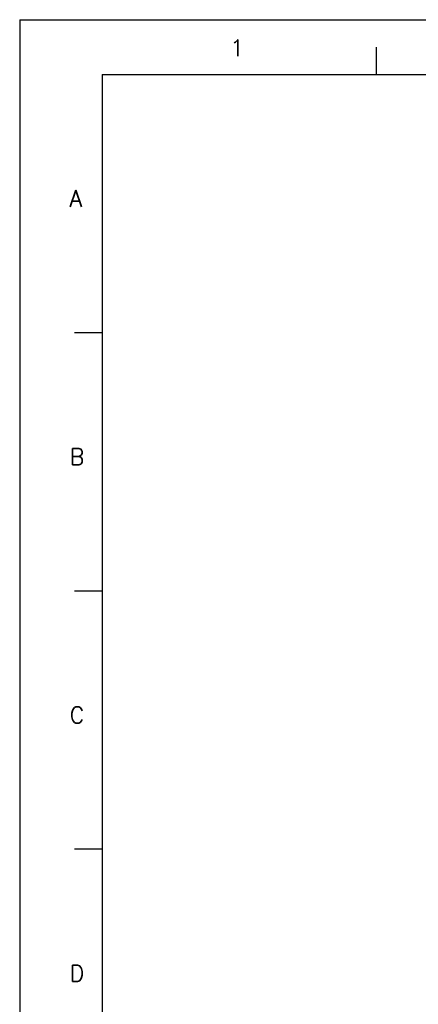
# Model space of a CAD drawing. Header units: millimetres. Extents: x 0 to 841, y 0 to 594.
# Tile 2 of 28: x 0 to 145, y 236 to 594. Entities that reach past the tile are written whole.
import ezdxf

# ---------------------------------------------------------------- set-up
doc = ezdxf.new("R2010")
doc.units = ezdxf.units.MM
doc.header["$LTSCALE"] = 46.255
doc.layers.add('MRC-1002-LTE-JP_EU_2DDXF_FORMAT', color=7, linetype='CONTINUOUS')
doc.styles.add('TEXTSTYLE_3', font='txt_____.ttf')

msp = doc.modelspace()

# ---------------------------------------------------------------- linework, layer by layer
at = {"layer": 'MRC-1002-LTE-JP_EU_2DDXF_FORMAT', "color": 7, "linetype": 'Continuous'}
for q in [(0, 0), (841, 594)]:
    msp.add_line((0, 594), q, dxfattribs=at)
at = {"layer": 'MRC-1002-LTE-JP_EU_2DDXF_FORMAT', "color": 1, "linetype": 'Continuous'}
for p, q in [((130.012, 574.055), (130.012, 584.056)), ((30.003, 574.055), (30.003, 10.001)), ((30.003, 574.055), (830.079, 574.055)), ((30.003, 480.046), (20.002, 480.046)), ((30.003, 386.037), (20.002, 386.037)), ((30.003, 292.028), (20.002, 292.028))]:
    msp.add_line(p, q, dxfattribs=at)

# ---------------------------------------------------------------- texts
at = {"layer": 'MRC-1002-LTE-JP_EU_2DDXF_FORMAT', "color": 7, "linetype": 'Continuous', "char_height": 6.001, "attachment_point": 1, "line_spacing_factor": 0.9, "style": 'TEXTSTYLE_3'}
for s, insert, width in [('1', (76.623, 586.671), 4.00038), ('A', (18.203, 531.925), 6.00057), ('B', (18.203, 437.916), 6.00057), ('C', (18.203, 343.907), 6.00057), ('D', (18.203, 249.898), 6.00057)]:
    msp.add_mtext(s, dxfattribs=dict(at, insert=insert, width=width))

doc.saveas('drawing.dxf')
